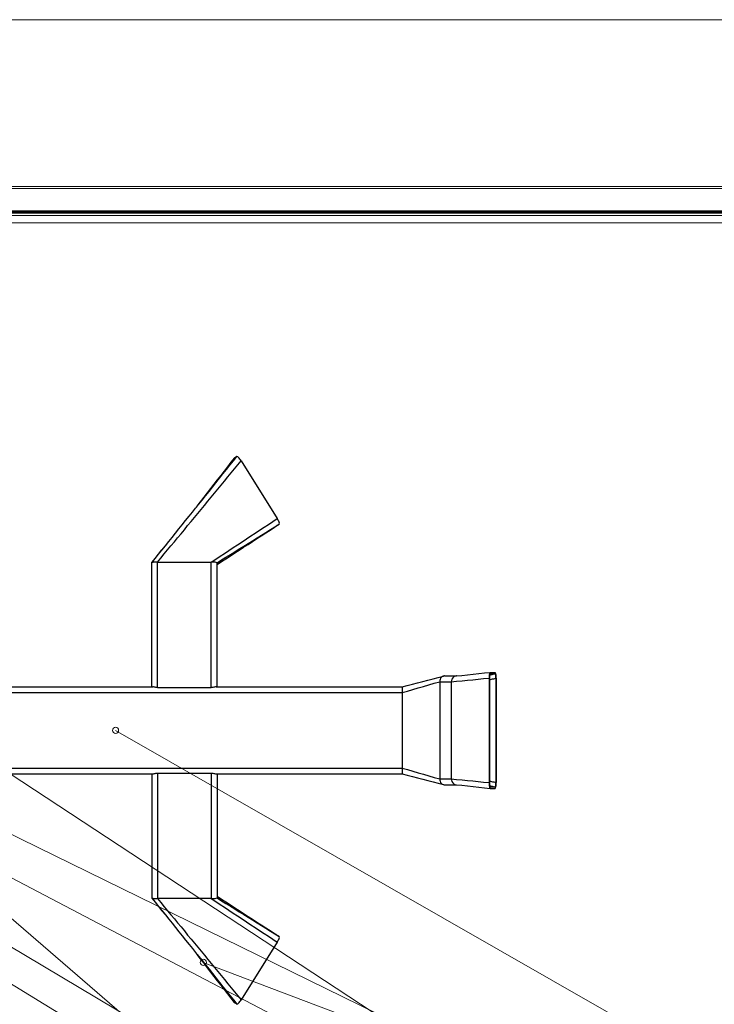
# Model space of a CAD drawing. Header units: millimetres. Extents: x 0 to 1340, y 0 to 800.
# Tile 68 of 100: x 434 to 593, y 187 to 413. Entities that reach past the tile are written whole.
import ezdxf

# ---------------------------------------------------------------- set-up
doc = ezdxf.new("R2010")
doc.units = ezdxf.units.MM
for name, color, linetype, lineweight, true_color in [('CONTEXT', 7, 'Continuous', 18, 0xa5a5a5), ('DUCT', 7, 'Continuous', 30, 0x5a6ec8), ('LP_GAS', 7, 'Continuous', 70, 0x2350be), ('THIN', 7, 'Continuous', 13, 0x6e6e6e)]:
    doc.layers.add(name, color=color, linetype=linetype, lineweight=lineweight, true_color=true_color)

msp = doc.modelspace()

# ---------------------------------------------------------------- linework, layer by layer
at = {"layer": 'CONTEXT'}
msp.add_lwpolyline([(60, 86.67), (901.67, 86.67), (901.67, 413.33), (60, 413.33)], close=True, dxfattribs=at)
for points in [[(308.33, 375), (648.33, 375)], [(647.83, 374.5), (308.83, 374.5)], [(305.33, 366.67), (655, 366.67)], [(311.67, 368.33), (645, 368.33)]]:
    msp.add_lwpolyline(points, dxfattribs=at)
at = {"layer": 'DUCT'}
for points in [[(474.6, 301.54), (475.38, 302.55), (476.16, 303.55), (476.95, 304.56), (477.73, 305.56), (478.51, 306.57), (479.29, 307.57), (480.07, 308.58), (480.85, 309.58), (481.63, 310.58), (482.41, 311.59), (483.2, 312.59)], [(474.61, 301.55), (475.39, 302.55), (476.17, 303.56), (476.95, 304.56), (477.73, 305.57), (478.52, 306.58), (479.3, 307.58), (480.08, 308.59), (480.86, 309.59), (481.65, 310.6), (482.43, 311.6), (483.21, 312.61)], [(474.89, 301.91), (475.7, 302.91), (476.5, 303.91), (477.31, 304.92), (478.11, 305.92), (478.91, 306.92), (479.72, 307.93), (480.52, 308.93), (481.33, 309.93), (482.13, 310.93), (482.93, 311.94), (483.74, 312.94)], [(483.21, 312.61), (483.21, 312.61), (483.21, 312.6), (483.2, 312.6), (483.2, 312.6), (483.2, 312.6), (483.2, 312.59)], [(483.74, 312.94), (483.21, 312.61)], [(484.68, 311.95), (484.55, 312.15), (484.42, 312.34), (484.27, 312.53), (484.12, 312.7), (483.95, 312.86), (483.74, 312.94)], [(465.5, 288.67), (466.27, 289.6), (467.03, 290.53), (467.8, 291.46), (468.57, 292.39), (469.34, 293.32), (470.1, 294.25), (470.87, 295.19), (471.64, 296.12), (472.4, 297.05), (473.17, 297.98), (473.94, 298.91), (474.71, 299.84), (475.47, 300.78), (476.24, 301.71), (477.01, 302.64), (477.78, 303.57), (478.54, 304.5), (479.31, 305.43), (480.08, 306.36), (480.84, 307.3), (481.61, 308.23), (482.38, 309.16), (483.15, 310.09), (483.91, 311.02), (484.68, 311.95)], [(484.68, 311.95), (492.98, 298.67)], [(473.49, 300.16), (473.72, 300.45), (473.96, 300.74), (474.19, 301.03), (474.43, 301.33), (474.66, 301.62), (474.89, 301.91)], [(464.17, 288.53), (464.94, 289.5), (465.72, 290.47), (466.5, 291.44), (467.27, 292.41), (468.05, 293.38), (468.83, 294.35), (469.61, 295.31), (470.38, 296.28), (471.16, 297.25), (471.94, 298.22), (472.71, 299.19), (473.49, 300.16)], [(464.17, 288.54), (464.95, 289.51), (465.72, 290.48), (466.5, 291.45), (467.28, 292.41), (468.05, 293.38), (468.83, 294.35), (469.61, 295.32), (470.38, 296.29), (471.16, 297.25), (471.94, 298.22), (472.71, 299.19), (473.49, 300.16)], [(477.83, 288.67), (478.84, 289.33), (479.85, 290), (480.86, 290.67), (481.87, 291.33), (482.88, 292), (483.89, 292.67), (484.9, 293.33), (485.91, 294), (486.92, 294.67), (487.93, 295.33), (488.94, 296), (489.95, 296.67), (490.96, 297.33), (491.97, 298), (492.98, 298.67)], [(479.17, 288.53), (480.19, 289.17), (481.21, 289.8), (482.23, 290.43), (483.25, 291.06), (484.27, 291.7), (485.29, 292.33), (486.31, 292.96), (487.33, 293.59), (488.35, 294.23), (489.37, 294.86), (490.39, 295.49), (491.41, 296.13), (492.43, 296.76), (493.46, 297.39)], [(479.17, 288.13), (480.18, 288.79), (481.2, 289.45), (482.21, 290.11), (483.23, 290.77), (484.25, 291.43), (485.26, 292.09), (486.28, 292.75), (487.29, 293.41), (488.31, 294.07), (489.33, 294.73), (490.34, 295.38), (491.36, 296.04), (492.37, 296.7)], [(479.17, 288.12), (480.18, 288.78), (481.2, 289.45), (482.21, 290.11), (483.23, 290.77), (484.24, 291.43), (485.26, 292.09), (486.28, 292.75), (487.29, 293.41), (488.31, 294.06), (489.32, 294.72), (490.34, 295.38), (491.36, 296.04), (492.37, 296.7)], [(492.37, 296.7), (492.4, 296.72), (492.42, 296.73), (492.44, 296.75), (492.46, 296.76), (492.49, 296.77), (492.51, 296.79)], [(492.51, 296.79), (492.65, 296.88), (492.79, 296.97), (492.93, 297.06), (493.08, 297.15), (493.22, 297.24), (493.36, 297.33)], [(493.36, 297.33), (492.93, 297.06)], [(493.46, 297.39), (493.48, 297.61), (493.41, 297.84), (493.32, 298.05), (493.22, 298.26), (493.1, 298.47), (492.98, 298.67)], [(493.46, 297.39), (493.36, 297.33)], [(465.5, 288.67), (465.28, 288.66), (465.05, 288.66), (464.83, 288.65), (464.61, 288.63), (464.38, 288.6), (464.17, 288.54)], [(464.17, 288.54), (464.17, 288.54), (464.17, 288.54), (464.17, 288.54), (464.17, 288.54), (464.17, 288.53), (464.17, 288.53)], [(464.17, 260), (464.17, 261.24), (464.17, 262.48), (464.17, 263.72), (464.17, 264.96), (464.17, 266.2), (464.17, 267.44), (464.17, 268.68), (464.17, 269.92), (464.17, 271.16), (464.17, 272.41), (464.17, 273.65), (464.17, 274.89), (464.17, 276.13), (464.17, 277.37), (464.17, 278.61), (464.17, 279.85), (464.17, 281.09), (464.17, 282.33), (464.17, 283.57), (464.17, 284.81), (464.17, 286.05), (464.17, 287.29), (464.17, 288.53)], [(465.5, 288.67), (477.83, 288.67)], [(465.5, 259.83), (465.5, 261.03), (465.5, 262.23), (465.5, 263.43), (465.5, 264.64), (465.5, 265.84), (465.5, 267.04), (465.5, 268.24), (465.5, 269.44), (465.5, 270.64), (465.5, 271.84), (465.5, 273.05), (465.5, 274.25), (465.5, 275.45), (465.5, 276.65), (465.5, 277.85), (465.5, 279.05), (465.5, 280.25), (465.5, 281.46), (465.5, 282.66), (465.5, 283.86), (465.5, 285.06), (465.5, 286.26), (465.5, 287.46), (465.5, 288.67)], [(479.17, 288.53), (478.96, 288.6), (478.74, 288.63), (478.51, 288.65), (478.28, 288.66), (478.06, 288.66), (477.83, 288.67)], [(477.83, 259.83), (477.83, 288.67)], [(479.17, 260), (479.17, 261.24), (479.17, 262.48), (479.17, 263.72), (479.17, 264.96), (479.17, 266.2), (479.17, 267.44), (479.17, 268.68), (479.17, 269.92), (479.17, 271.16), (479.17, 272.41), (479.17, 273.65), (479.17, 274.89), (479.17, 276.13), (479.17, 277.37), (479.17, 278.61), (479.17, 279.85), (479.17, 281.09), (479.17, 282.33), (479.17, 283.57), (479.17, 284.81), (479.17, 286.05), (479.17, 287.29), (479.17, 288.53)], [(534.16, 262.49), (535.46, 262.63), (536.75, 262.77), (538.05, 262.91), (539.35, 263.05), (540.64, 263.19), (541.94, 263.33)], [(541.94, 263.33), (541.81, 263.15), (541.76, 262.92), (541.72, 262.7), (541.7, 262.46), (541.69, 262.23), (541.68, 262)], [(541.94, 263), (541.85, 262.86), (541.8, 262.69), (541.78, 262.52), (541.76, 262.35), (541.75, 262.17), (541.75, 262)], [(541.81, 262.74), (542.02, 262.79), (542.23, 262.83), (542.43, 262.87), (542.64, 262.91), (542.85, 262.96), (543.06, 263)], [(541.94, 263.33), (541.94, 263.33), (541.94, 263.33), (541.94, 263.33), (541.94, 263.33), (541.94, 263.33), (541.94, 263.33)], [(541.94, 263.33), (543.06, 263.33)], [(541.94, 263), (541.94, 263), (541.94, 263), (541.94, 263), (541.94, 263), (541.94, 263), (541.94, 263)], [(541.94, 263), (543.06, 263)], [(543.32, 262), (543.31, 262.23), (543.3, 262.47), (543.28, 262.7), (543.24, 262.93), (543.19, 263.15), (543.06, 263.33)], [(543.25, 262), (543.25, 262.17), (543.24, 262.35), (543.22, 262.52), (543.2, 262.7), (543.15, 262.87), (543.06, 263)], [(521.67, 260), (522.86, 260.31), (524.05, 260.61), (525.24, 260.92), (526.43, 261.23), (527.61, 261.54), (528.8, 261.85), (529.99, 262.16), (531.18, 262.47)], [(521.67, 258.67), (522.9, 259.02), (524.14, 259.38), (525.38, 259.74), (526.62, 260.1), (527.86, 260.45), (529.1, 260.81), (530.33, 261.17)], [(531.18, 262.47), (530.93, 262.36), (530.71, 262.19), (530.54, 261.96), (530.43, 261.71), (530.36, 261.44), (530.33, 261.17)], [(530.33, 261.17), (530.33, 238.83)], [(530.33, 261.17), (530.78, 261.17), (531.22, 261.17), (531.66, 261.17), (532.1, 261.17), (532.55, 261.17), (532.99, 261.17)], [(531.4, 262.5), (531.36, 262.5), (531.33, 262.5), (531.29, 262.49), (531.25, 262.49), (531.22, 262.48), (531.18, 262.47)], [(531.4, 262.5), (531.87, 262.5), (532.34, 262.5), (532.81, 262.5), (533.29, 262.5), (533.76, 262.5), (534.23, 262.5)], [(534.16, 262.49), (533.85, 262.42), (533.56, 262.27), (533.32, 262.05), (533.14, 261.79), (533.03, 261.49), (532.99, 261.17)], [(532.99, 261.17), (534.23, 261.29), (535.47, 261.4), (536.72, 261.52), (537.96, 261.64), (539.2, 261.76), (540.44, 261.88), (541.68, 262)], [(532.99, 261.17), (532.99, 238.83)], [(534.3, 262.5), (534.27, 262.5), (534.25, 262.5), (534.23, 262.5), (534.21, 262.5), (534.18, 262.49), (534.16, 262.49)], [(541.68, 262), (541.68, 238)], [(541.75, 262), (541.75, 238)], [(541.75, 261.61), (542, 261.68), (542.25, 261.74), (542.5, 261.81), (542.75, 261.87), (543, 261.94), (543.25, 262)], [(543.25, 262), (543.25, 238)], [(543.32, 262), (543.32, 238)], [(396.67, 260), (464.37, 260)], [(396.67, 258.67), (521.67, 258.67)], [(465.5, 259.83), (465.31, 259.84), (465.12, 259.86), (464.93, 259.9), (464.74, 259.94), (464.56, 259.98), (464.37, 260)], [(465.5, 259.83), (477.83, 259.83)], [(478.97, 260), (478.78, 259.98), (478.59, 259.94), (478.4, 259.9), (478.21, 259.86), (478.02, 259.84), (477.83, 259.83)], [(478.97, 260), (521.67, 260)], [(521.67, 260), (521.67, 259.78), (521.67, 259.56), (521.67, 259.33), (521.67, 259.11), (521.67, 258.89), (521.67, 258.67)], [(521.67, 258.67), (521.67, 241.33)], [(396.67, 241.33), (521.67, 241.33)], [(396.67, 240), (464.37, 240)], [(464.17, 240), (464.17, 238.76), (464.17, 237.52), (464.17, 236.28), (464.17, 235.04), (464.17, 233.8), (464.17, 232.56), (464.17, 231.32), (464.17, 230.08), (464.17, 228.84), (464.17, 227.59), (464.17, 226.35), (464.17, 225.11), (464.17, 223.87), (464.17, 222.63), (464.17, 221.39), (464.17, 220.15), (464.17, 218.91), (464.17, 217.67), (464.17, 216.43), (464.17, 215.19), (464.17, 213.95), (464.17, 212.71), (464.17, 211.47)], [(464.37, 240), (464.56, 240.02), (464.74, 240.06), (464.93, 240.1), (465.12, 240.14), (465.31, 240.16), (465.5, 240.17)], [(465.5, 240.17), (477.83, 240.17)], [(465.5, 240.17), (465.5, 211.33)], [(477.83, 240.17), (478.02, 240.16), (478.21, 240.14), (478.4, 240.1), (478.59, 240.06), (478.78, 240.02), (478.97, 240)], [(477.83, 240.17), (477.83, 238.97), (477.83, 237.77), (477.83, 236.57), (477.83, 235.36), (477.83, 234.16), (477.83, 232.96), (477.83, 231.76), (477.83, 230.56), (477.83, 229.36), (477.83, 228.16), (477.83, 226.95), (477.83, 225.75), (477.83, 224.55), (477.83, 223.35), (477.83, 222.15), (477.83, 220.95), (477.83, 219.75), (477.83, 218.54), (477.83, 217.34), (477.83, 216.14), (477.83, 214.94), (477.83, 213.74), (477.83, 212.54), (477.83, 211.33)], [(478.97, 240), (521.67, 240)], [(479.17, 240), (479.17, 238.76), (479.17, 237.52), (479.17, 236.28), (479.17, 235.04), (479.17, 233.8), (479.17, 232.56), (479.17, 231.32), (479.17, 230.08), (479.17, 228.84), (479.17, 227.59), (479.17, 226.35), (479.17, 225.11), (479.17, 223.87), (479.17, 222.63), (479.17, 221.39), (479.17, 220.15), (479.17, 218.91), (479.17, 217.67), (479.17, 216.43), (479.17, 215.19), (479.17, 213.95), (479.17, 212.71), (479.17, 211.47)], [(521.67, 241.33), (521.67, 241.11), (521.67, 240.89), (521.67, 240.67), (521.67, 240.44), (521.67, 240.22), (521.67, 240)], [(521.67, 241.33), (522.9, 240.98), (524.14, 240.62), (525.38, 240.26), (526.62, 239.9), (527.86, 239.55), (529.1, 239.19), (530.33, 238.83)], [(521.67, 240), (522.86, 239.69), (524.05, 239.39), (525.24, 239.08), (526.43, 238.77), (527.61, 238.46), (528.8, 238.15), (529.99, 237.84), (531.18, 237.53)], [(530.33, 238.83), (530.36, 238.56), (530.43, 238.29), (530.54, 238.04), (530.71, 237.81), (530.93, 237.64), (531.18, 237.53)], [(530.33, 238.83), (532.99, 238.83)], [(532.99, 238.83), (533.03, 238.51), (533.14, 238.21), (533.32, 237.95), (533.56, 237.73), (533.85, 237.58), (534.16, 237.51)], [(532.99, 238.83), (534.23, 238.71), (535.47, 238.6), (536.72, 238.48), (537.96, 238.36), (539.2, 238.24), (540.44, 238.12), (541.68, 238)], [(541.68, 238), (541.69, 237.77), (541.7, 237.54), (541.72, 237.3), (541.76, 237.08), (541.81, 236.85), (541.94, 236.67)], [(541.75, 238.39), (542, 238.32), (542.25, 238.26), (542.5, 238.19), (542.75, 238.13), (543, 238.06), (543.25, 238)], [(541.75, 238), (541.75, 237.83), (541.76, 237.65), (541.78, 237.48), (541.8, 237.31), (541.85, 237.14), (541.94, 237)], [(543.06, 236.67), (543.19, 236.85), (543.24, 237.07), (543.28, 237.3), (543.3, 237.53), (543.31, 237.77), (543.32, 238)], [(543.06, 237), (543.15, 237.13), (543.2, 237.3), (543.22, 237.48), (543.24, 237.65), (543.25, 237.83), (543.25, 238)], [(531.18, 237.53), (531.22, 237.52), (531.25, 237.51), (531.29, 237.51), (531.33, 237.5), (531.36, 237.5), (531.4, 237.5)], [(531.4, 237.5), (531.87, 237.5), (532.34, 237.5), (532.81, 237.5), (533.29, 237.5), (533.76, 237.5), (534.23, 237.5)], [(534.16, 237.51), (535.46, 237.37), (536.75, 237.23), (538.05, 237.09), (539.35, 236.95), (540.64, 236.81), (541.94, 236.67)], [(541.81, 237.26), (542.02, 237.21), (542.23, 237.17), (542.43, 237.13), (542.64, 237.09), (542.85, 237.04), (543.06, 237)], [(541.94, 237), (541.94, 237), (541.94, 237), (541.94, 237), (541.94, 237), (541.94, 237), (541.94, 237)], [(541.94, 237), (543.06, 237)], [(541.94, 236.67), (541.94, 236.67), (541.94, 236.67), (541.94, 236.67), (541.94, 236.67), (541.94, 236.67), (541.94, 236.67)], [(541.94, 236.67), (543.06, 236.67)], [(464.17, 211.47), (464.17, 211.47), (464.17, 211.46), (464.17, 211.46), (464.17, 211.46), (464.17, 211.46), (464.17, 211.46)], [(464.17, 211.47), (464.94, 210.5), (465.72, 209.53), (466.5, 208.56), (467.27, 207.59), (468.05, 206.62), (468.83, 205.65), (469.61, 204.69), (470.38, 203.72), (471.16, 202.75), (471.94, 201.78), (472.71, 200.81), (473.49, 199.84)], [(464.17, 211.46), (464.38, 211.4), (464.61, 211.37), (464.83, 211.35), (465.05, 211.34), (465.28, 211.34), (465.5, 211.33)], [(464.17, 211.46), (464.95, 210.49), (465.72, 209.52), (466.5, 208.55), (467.28, 207.59), (468.05, 206.62), (468.83, 205.65), (469.61, 204.68), (470.38, 203.71), (471.16, 202.75), (471.94, 201.78), (472.71, 200.81), (473.49, 199.84)], [(477.83, 211.33), (465.5, 211.33)], [(465.5, 211.33), (466.27, 210.4), (467.03, 209.47), (467.8, 208.54), (468.57, 207.61), (469.34, 206.68), (470.1, 205.75), (470.87, 204.81), (471.64, 203.88), (472.4, 202.95), (473.17, 202.02), (473.94, 201.09), (474.71, 200.16), (475.47, 199.22), (476.24, 198.29), (477.01, 197.36), (477.78, 196.43), (478.54, 195.5), (479.31, 194.57), (480.08, 193.64), (480.84, 192.7), (481.61, 191.77), (482.38, 190.84), (483.15, 189.91), (483.91, 188.98), (484.68, 188.05)], [(477.83, 211.33), (478.06, 211.34), (478.28, 211.34), (478.51, 211.35), (478.74, 211.37), (478.96, 211.4), (479.17, 211.47)], [(477.83, 211.33), (478.84, 210.67), (479.85, 210), (480.86, 209.33), (481.87, 208.67), (482.88, 208), (483.89, 207.33), (484.9, 206.67), (485.91, 206), (486.92, 205.33), (487.93, 204.67), (488.94, 204), (489.95, 203.33), (490.96, 202.67), (491.97, 202), (492.98, 201.33)], [(479.17, 211.88), (480.18, 211.22), (481.2, 210.55), (482.21, 209.89), (483.23, 209.23), (484.24, 208.57), (485.26, 207.91), (486.28, 207.25), (487.29, 206.59), (488.31, 205.94), (489.32, 205.28), (490.34, 204.62), (491.36, 203.96), (492.37, 203.3)], [(479.17, 211.87), (480.18, 211.21), (481.2, 210.55), (482.21, 209.89), (483.23, 209.23), (484.25, 208.57), (485.26, 207.91), (486.28, 207.25), (487.29, 206.59), (488.31, 205.93), (489.33, 205.27), (490.34, 204.62), (491.36, 203.96), (492.37, 203.3)], [(479.17, 211.47), (480.19, 210.83), (481.21, 210.2), (482.23, 209.57), (483.25, 208.94), (484.27, 208.3), (485.29, 207.67), (486.31, 207.04), (487.33, 206.41), (488.35, 205.77), (489.37, 205.14), (490.39, 204.51), (491.41, 203.87), (492.43, 203.24), (493.46, 202.61)], [(492.37, 203.3), (492.4, 203.28), (492.42, 203.27), (492.44, 203.25), (492.46, 203.24), (492.49, 203.23), (492.51, 203.21)], [(492.51, 203.21), (492.65, 203.12), (492.79, 203.03), (492.93, 202.94), (493.08, 202.85), (493.22, 202.76), (493.36, 202.67)], [(493.36, 202.67), (492.93, 202.94)], [(492.98, 201.33), (493.1, 201.53), (493.22, 201.74), (493.32, 201.95), (493.41, 202.16), (493.48, 202.39), (493.46, 202.61)], [(493.46, 202.61), (493.36, 202.67)], [(473.49, 199.84), (473.72, 199.55), (473.96, 199.26), (474.19, 198.97), (474.43, 198.67), (474.66, 198.38), (474.89, 198.09)], [(492.98, 201.33), (484.68, 188.05)], [(483.2, 187.41), (482.41, 188.41), (481.63, 189.42), (480.85, 190.42), (480.07, 191.42), (479.29, 192.43), (478.51, 193.43), (477.73, 194.44), (476.95, 195.44), (476.16, 196.45), (475.38, 197.45), (474.6, 198.46)], [(474.61, 198.45), (475.39, 197.45), (476.17, 196.44), (476.95, 195.44), (477.73, 194.43), (478.52, 193.42), (479.3, 192.42), (480.08, 191.41), (480.86, 190.41), (481.65, 189.4), (482.43, 188.4), (483.21, 187.39)], [(474.89, 198.09), (475.7, 197.09), (476.5, 196.09), (477.31, 195.08), (478.11, 194.08), (478.91, 193.08), (479.72, 192.07), (480.52, 191.07), (481.33, 190.07), (482.13, 189.07), (482.93, 188.06), (483.74, 187.06)], [(483.74, 187.06), (483.95, 187.14), (484.12, 187.3), (484.27, 187.47), (484.42, 187.66), (484.55, 187.85), (484.68, 188.05)], [(483.18, 187.43), (483.19, 187.42), (483.19, 187.42), (483.19, 187.42), (483.19, 187.41), (483.19, 187.41), (483.2, 187.41)], [(483.2, 187.41), (483.2, 187.4), (483.2, 187.4), (483.2, 187.4), (483.21, 187.4), (483.21, 187.39), (483.21, 187.39)], [(483.74, 187.06), (483.21, 187.39)]]:
    msp.add_lwpolyline(points, dxfattribs=at)
at = {"layer": 'LP_GAS'}
msp.add_lwpolyline([(310.33, 369.17), (646.33, 369.17)], dxfattribs=at)
msp.add_lwpolyline([(310.33, 369.17), (646.33, 369.17)], dxfattribs=at)
at = {"layer": 'THIN'}
for points in [[(590, 70.17), (314.33, 308.33)], [(690, 70.17), (364.88, 283.82)], [(630, 70.17), (336.83, 250)], [(650, 70.17), (348.33, 250)], [(710, 70.17), (367.33, 250)], [(750, 70.17), (383.08, 250)], [(770, 70.17), (455.83, 250)], [(810, 70.17), (476, 196.67)]]:
    msp.add_lwpolyline(points, dxfattribs=at)
for centre in [(455.83, 250), (476, 196.67)]:
    msp.add_circle(centre, 0.7, dxfattribs=at)

doc.saveas('drawing.dxf')
